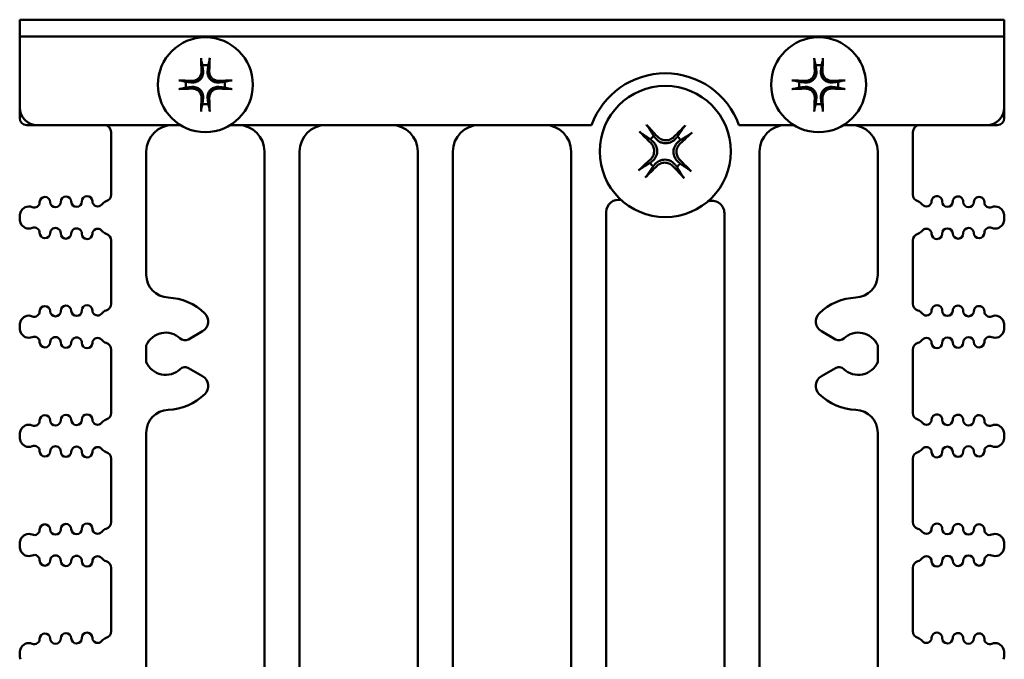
# Model space of a CAD drawing. Header units: inches. Extents: x 1.3 to 23.8, y 0.4 to 18.6.
# Tile 23 of 24: x 9.2 to 12, y 16.8 to 18.6. Entities that reach past the tile are written whole.
import ezdxf

# ---------------------------------------------------------------- set-up
doc = ezdxf.new("R2010")
doc.units = ezdxf.units.IN
doc.header["$LTSCALE"] = 0.8
doc.header["$MEASUREMENT"] = 0
doc.layers.add('Visible (ANSI)', color=7, linetype='Continuous', lineweight=50)

msp = doc.modelspace()

# ---------------------------------------------------------------- linework, layer by layer
at = {"layer": 'Visible (ANSI)'}
for p, q in [((9.1574, 18.6159), (9.2074, 18.6159)), ((9.1574, 18.6159), (9.1574, 18.5681)), ((11.9074, 18.6159), (9.2074, 18.6159)), ((11.9074, 18.6159), (11.9574, 18.6159)), ((11.9574, 18.5681), (11.9574, 18.6159)), ((9.2074, 18.5681), (9.1574, 18.5681)), ((9.1574, 18.568), (9.1574, 18.5681)), ((9.1574, 18.3659), (9.1574, 18.568)), ((9.2074, 18.5681), (11.9074, 18.5681)), ((11.9574, 18.5681), (11.9074, 18.5681)), ((11.9574, 18.5681), (11.9574, 18.568)), ((11.9574, 18.568), (11.9574, 18.3659)), ((9.1574, 18.3359), (9.1574, 18.3659)), ((11.9574, 18.3359), (11.9574, 18.3659)), ((9.1774, 18.3159), (9.2074, 18.3159)), ((9.6147, 18.3159), (9.2074, 18.3159)), ((10.7839, 18.3159), (9.7561, 18.3159)), ((11.3587, 18.3159), (11.2029, 18.3159)), ((11.9074, 18.3159), (11.5001, 18.3159)), ((11.9074, 18.3159), (11.9374, 18.3159)), ((9.4174, 18.2959), (9.4174, 18.1182)), ((11.6974, 18.1182), (11.6974, 18.2959)), ((9.5174, 17.8902), (9.5174, 18.2409)), ((9.8534, 18.2409), (9.8534, 15.6509)), ((9.9534, 15.6909), (9.9534, 18.2409)), ((10.2894, 18.2409), (10.2894, 15.6909)), ((10.3894, 15.6909), (10.3894, 18.2409)), ((10.7254, 18.2409), (10.7254, 15.6909)), ((11.2614, 15.6509), (11.2614, 18.2409)), ((11.5974, 18.2409), (11.5974, 17.8902)), ((10.8254, 15.6909), (10.8254, 18.0686)), ((11.1614, 18.0656), (11.1614, 15.6909)), ((9.1574, 18.052), (9.1574, 18.0536)), ((11.9574, 18.052), (11.9574, 18.0536)), ((9.4174, 17.9875), (9.4174, 17.8076)), ((11.6974, 17.8076), (11.6974, 17.9875)), ((9.1574, 17.7415), (9.1574, 17.7431)), ((9.6373, 17.7063), (9.6776, 17.7296)), ((11.4372, 17.7296), (11.4775, 17.7063)), ((11.9574, 17.7415), (11.9574, 17.7431)), ((9.4174, 17.6769), (9.4174, 17.4971)), ((9.5174, 17.6415), (9.5174, 17.6894)), ((11.5974, 17.6894), (11.5974, 17.6415)), ((11.6974, 17.4971), (11.6974, 17.6769)), ((9.6776, 17.6013), (9.6373, 17.6246)), ((11.4775, 17.6246), (11.4372, 17.6013)), ((9.1574, 17.4309), (9.1574, 17.4325)), ((9.5174, 15.9202), (9.5174, 17.4407)), ((11.5974, 17.4407), (11.5974, 15.9202)), ((11.9574, 17.4309), (11.9574, 17.4325)), ((9.4174, 17.3664), (9.4174, 17.1865)), ((11.6974, 17.1865), (11.6974, 17.3664)), ((9.1574, 17.1204), (9.1574, 17.122)), ((11.9574, 17.1204), (11.9574, 17.122)), ((9.4174, 17.0558), (9.4174, 16.8759)), ((11.6974, 16.8759), (11.6974, 17.0558)), ((9.1574, 16.8098), (9.1574, 16.8114)), ((11.9574, 16.8098), (11.9574, 16.8114))]:
    msp.add_line(p, q, dxfattribs=at)
for centre, radius in [((9.6854, 18.4309), 0.135), ((11.4294, 18.4309), 0.135), ((10.9934, 18.2409), 0.1865)]:
    msp.add_circle(centre, radius, dxfattribs=at)
for centre, radius, start, end in [((9.6854, 18.4309), 0.0553, 81.4296, 98.5704), ((11.4294, 18.4309), 0.0553, 81.4296, 98.5704), ((10.9934, 18.2409), 0.2225, 19.699, 160.301), ((9.6854, 18.4309), 0.0553, 171.4296, 188.5704), ((9.6854, 18.4309), 0.0553, 351.4296, 8.5704), ((11.4294, 18.4309), 0.0553, 171.4296, 188.5704), ((11.4294, 18.4309), 0.0553, 351.4296, 8.5704), ((9.6854, 18.4309), 0.0553, 261.4296, 278.5704), ((11.4294, 18.4309), 0.0553, 261.4296, 278.5704), ((9.2074, 18.3659), 0.05, 180, 270), ((11.9074, 18.3659), 0.05, 270, 0), ((9.1774, 18.3359), 0.02, 180, 270), ((9.3974, 18.2959), 0.02, 0, 90), ((9.5924, 18.2409), 0.075, 90, 180), ((9.7784, 18.2409), 0.075, 0, 90), ((10.0284, 18.2409), 0.075, 90, 180), ((10.2144, 18.2409), 0.075, 0, 90), ((10.4644, 18.2409), 0.075, 90, 180), ((10.6504, 18.2409), 0.075, 0, 90), ((11.3364, 18.2409), 0.075, 90, 180), ((11.5224, 18.2409), 0.075, 0, 90), ((11.7174, 18.2959), 0.02, 90, 180), ((11.9374, 18.3359), 0.02, 270, 0), ((10.9934, 18.2409), 0.0546, 126.9602, 140.7468), ((10.9934, 18.2409), 0.0546, 36.9602, 50.7468), ((10.9934, 18.2409), 0.0546, 216.9602, 230.7468), ((10.9934, 18.2409), 0.0546, 306.9602, 320.7468), ((9.3974, 18.1182), 0.02, 287.2568, 0), ((11.7174, 18.1182), 0.02, 180, 252.7432), ((9.1991, 18.0961), 0.015, 246.8521, 1.1017), ((9.2291, 18.0967), 0.015, 1.1017, 181.1017), ((9.2591, 18.0973), 0.015, 181.1017, 1.1017), ((9.2891, 18.0979), 0.015, 1.1017, 181.1017), ((9.3191, 18.0984), 0.015, 181.1017, 1.1017), ((9.3491, 18.099), 0.015, 1.1017, 181.1017), ((9.3791, 18.0996), 0.015, 181.1017, 322.4195), ((9.4108, 18.0752), 0.025, 107.2568, 142.4195), ((10.8604, 18.0686), 0.035, 77.3107, 180), ((11.1264, 18.0656), 0.035, 0, 111.7357), ((11.7041, 18.0752), 0.025, 37.5805, 72.7432), ((11.7358, 18.0996), 0.015, 217.5805, 358.8983), ((11.7657, 18.099), 0.015, 358.8983, 178.8983), ((11.7957, 18.0984), 0.015, 178.8983, 358.8983), ((11.8257, 18.0979), 0.015, 358.8983, 178.8983), ((11.8557, 18.0973), 0.015, 178.8983, 358.8983), ((11.8857, 18.0967), 0.015, 358.8983, 178.8983), ((11.9157, 18.0961), 0.015, 178.8983, 293.1479), ((9.1999, 18.0536), 0.0425, 160.9481, 180), ((9.1834, 18.0594), 0.025, 66.8521, 160.9481), ((11.9314, 18.0594), 0.025, 19.0519, 113.1479), ((11.9149, 18.0536), 0.0425, 0, 19.0519), ((9.1999, 18.052), 0.0425, 180, 199.0519), ((9.1834, 18.0463), 0.025, 199.0519, 293.1479), ((11.9314, 18.0463), 0.025, 246.8521, 340.9481), ((11.9149, 18.052), 0.0425, 340.9481, 0), ((9.1991, 18.0095), 0.015, 358.8983, 113.1479), ((9.2291, 18.0089), 0.015, 178.8983, 358.8983), ((9.2591, 18.0084), 0.015, 358.8983, 178.8983), ((9.2891, 18.0078), 0.015, 178.8983, 358.8983), ((9.3191, 18.0072), 0.015, 358.8983, 178.8983), ((9.3491, 18.0066), 0.015, 178.8983, 358.8983), ((9.3791, 18.0061), 0.015, 37.5805, 178.8983), ((9.4108, 18.0305), 0.025, 217.5805, 252.7432), ((9.3974, 17.9875), 0.02, 0, 72.7432), ((11.7174, 17.9875), 0.02, 107.2568, 180), ((11.7041, 18.0305), 0.025, 287.2568, 322.4195), ((11.7358, 18.0061), 0.015, 1.1017, 142.4195), ((11.7657, 18.0066), 0.015, 181.1017, 1.1017), ((11.7957, 18.0072), 0.015, 1.1017, 181.1017), ((11.8257, 18.0078), 0.015, 181.1017, 1.1017), ((11.8557, 18.0084), 0.015, 1.1017, 181.1017), ((11.8857, 18.0089), 0.015, 181.1017, 1.1017), ((11.9157, 18.0095), 0.015, 66.8521, 181.1017), ((9.5824, 17.8902), 0.065, 180, 267.4527), ((11.5324, 17.8902), 0.065, 272.5473, 0), ((9.5724, 17.6654), 0.16, 45.8354, 87.4527), ((11.5424, 17.6654), 0.16, 92.5473, 134.1646), ((9.1991, 17.7856), 0.015, 246.8521, 1.1017), ((9.2291, 17.7862), 0.015, 1.1017, 181.1017), ((9.2591, 17.7867), 0.015, 181.1017, 1.1017), ((9.2891, 17.7873), 0.015, 1.1017, 181.1017), ((9.3191, 17.7879), 0.015, 181.1017, 1.1017), ((9.3491, 17.7885), 0.015, 1.1017, 181.1017), ((9.3791, 17.789), 0.015, 181.1017, 322.4195), ((9.4108, 17.7646), 0.025, 107.2568, 142.4195), ((9.3974, 17.8076), 0.02, 287.2568, 0), ((9.6616, 17.7573), 0.032, 300, 45.8354), ((11.4532, 17.7573), 0.032, 134.1646, 240), ((11.7174, 17.8076), 0.02, 180, 252.7432), ((11.7041, 17.7646), 0.025, 37.5805, 72.7432), ((11.7358, 17.789), 0.015, 217.5805, 358.8983), ((11.7657, 17.7885), 0.015, 358.8983, 178.8983), ((11.7957, 17.7879), 0.015, 178.8983, 358.8983), ((11.8257, 17.7873), 0.015, 358.8983, 178.8983), ((11.8557, 17.7867), 0.015, 178.8983, 358.8983), ((11.8857, 17.7862), 0.015, 358.8983, 178.8983), ((11.9157, 17.7856), 0.015, 178.8983, 293.1479), ((9.1999, 17.7431), 0.0425, 160.9481, 180), ((9.1834, 17.7488), 0.025, 66.8521, 160.9481), ((11.9314, 17.7488), 0.025, 19.0519, 113.1479), ((11.9149, 17.7431), 0.0425, 0, 19.0519), ((9.1999, 17.7415), 0.0425, 180, 199.0519), ((9.1834, 17.7358), 0.025, 199.0519, 293.1479), ((9.5724, 17.6654), 0.06, 46.6545, 156.4435), ((11.5424, 17.6654), 0.06, 23.5565, 133.3455), ((11.9314, 17.7358), 0.025, 246.8521, 340.9481), ((11.9149, 17.7415), 0.0425, 340.9481, 0), ((9.1991, 17.699), 0.015, 358.8983, 113.1479), ((9.2291, 17.6984), 0.015, 178.8983, 358.8983), ((9.2591, 17.6978), 0.015, 358.8983, 178.8983), ((9.2891, 17.6972), 0.015, 178.8983, 358.8983), ((9.3191, 17.6967), 0.015, 358.8983, 178.8983), ((9.3491, 17.6961), 0.015, 178.8983, 358.8983), ((9.3791, 17.6955), 0.015, 37.5805, 178.8983), ((9.4108, 17.7199), 0.025, 217.5805, 252.7432), ((9.3974, 17.6769), 0.02, 0, 72.7432), ((9.6273, 17.7236), 0.02, 226.6545, 300), ((11.4875, 17.7236), 0.02, 240, 313.3455), ((11.7174, 17.6769), 0.02, 107.2568, 180), ((11.7041, 17.7199), 0.025, 287.2568, 322.4195), ((11.7358, 17.6955), 0.015, 1.1017, 142.4195), ((11.7657, 17.6961), 0.015, 181.1017, 1.1017), ((11.7957, 17.6967), 0.015, 1.1017, 181.1017), ((11.8257, 17.6972), 0.015, 181.1017, 1.1017), ((11.8557, 17.6978), 0.015, 1.1017, 181.1017), ((11.8857, 17.6984), 0.015, 181.1017, 1.1017), ((11.9157, 17.699), 0.015, 66.8521, 181.1017), ((9.5724, 17.6654), 0.06, 203.5565, 313.3455), ((11.5424, 17.6654), 0.06, 226.6545, 336.4435), ((9.6273, 17.6073), 0.02, 60, 133.3455), ((11.4875, 17.6073), 0.02, 46.6545, 120), ((9.6616, 17.5736), 0.032, 314.1646, 60), ((11.4532, 17.5736), 0.032, 120, 225.8354), ((9.5724, 17.6654), 0.16, 272.5473, 314.1646), ((11.5424, 17.6654), 0.16, 225.8354, 267.4527), ((9.5824, 17.4407), 0.065, 92.5473, 180), ((11.5324, 17.4407), 0.065, 0, 87.4527), ((9.1991, 17.475), 0.015, 246.8521, 1.1017), ((9.2291, 17.4756), 0.015, 1.1017, 181.1017), ((9.2591, 17.4762), 0.015, 181.1017, 1.1017), ((9.2891, 17.4767), 0.015, 1.1017, 181.1017), ((9.3191, 17.4773), 0.015, 181.1017, 1.1017), ((9.3491, 17.4779), 0.015, 1.1017, 181.1017), ((9.3791, 17.4785), 0.015, 181.1017, 322.4195), ((9.4108, 17.4541), 0.025, 107.2568, 142.4195), ((9.3974, 17.4971), 0.02, 287.2568, 0), ((11.7174, 17.4971), 0.02, 180, 252.7432), ((11.7041, 17.4541), 0.025, 37.5805, 72.7432), ((11.7358, 17.4785), 0.015, 217.5805, 358.8983), ((11.7657, 17.4779), 0.015, 358.8983, 178.8983), ((11.7957, 17.4773), 0.015, 178.8983, 358.8983), ((11.8257, 17.4767), 0.015, 358.8983, 178.8983), ((11.8557, 17.4762), 0.015, 178.8983, 358.8983), ((11.8857, 17.4756), 0.015, 358.8983, 178.8983), ((11.9157, 17.475), 0.015, 178.8983, 293.1479), ((9.1999, 17.4325), 0.0425, 160.9481, 180), ((9.1834, 17.4382), 0.025, 66.8521, 160.9481), ((11.9314, 17.4382), 0.025, 19.0519, 113.1479), ((11.9149, 17.4325), 0.0425, 0, 19.0519), ((9.1999, 17.4309), 0.0425, 180, 199.0519), ((9.1834, 17.4252), 0.025, 199.0519, 293.1479), ((11.9314, 17.4252), 0.025, 246.8521, 340.9481), ((11.9149, 17.4309), 0.0425, 340.9481, 0), ((9.1991, 17.3884), 0.015, 358.8983, 113.1479), ((9.2291, 17.3878), 0.015, 178.8983, 358.8983), ((9.2591, 17.3873), 0.015, 358.8983, 178.8983), ((9.3191, 17.3861), 0.015, 358.8983, 178.8983), ((9.3791, 17.385), 0.015, 37.5805, 178.8983), ((9.4108, 17.4093), 0.025, 217.5805, 252.7432), ((11.7041, 17.4093), 0.025, 287.2568, 322.4195), ((11.7358, 17.385), 0.015, 1.1017, 142.4195), ((11.7957, 17.3861), 0.015, 1.1017, 181.1017), ((11.8557, 17.3873), 0.015, 1.1017, 181.1017), ((11.8857, 17.3878), 0.015, 181.1017, 1.1017), ((11.9157, 17.3884), 0.015, 66.8521, 181.1017), ((9.2891, 17.3867), 0.015, 178.8983, 358.8983), ((9.3491, 17.3855), 0.015, 178.8983, 358.8983), ((9.3974, 17.3664), 0.02, 0, 72.7432), ((11.7174, 17.3664), 0.02, 107.2568, 180), ((11.7657, 17.3855), 0.015, 181.1017, 1.1017), ((11.8257, 17.3867), 0.015, 181.1017, 1.1017), ((9.1991, 17.1645), 0.015, 246.8521, 1.1017), ((9.2291, 17.165), 0.015, 1.1017, 181.1017), ((9.2591, 17.1656), 0.015, 181.1017, 1.1017), ((9.2891, 17.1662), 0.015, 1.1017, 181.1017), ((9.3191, 17.1668), 0.015, 181.1017, 1.1017), ((9.3491, 17.1673), 0.015, 1.1017, 181.1017), ((9.3791, 17.1679), 0.015, 181.1017, 322.4195), ((9.4108, 17.1435), 0.025, 107.2568, 142.4195), ((9.3974, 17.1865), 0.02, 287.2568, 0), ((11.7174, 17.1865), 0.02, 180, 252.7432), ((11.7041, 17.1435), 0.025, 37.5805, 72.7432), ((11.7358, 17.1679), 0.015, 217.5805, 358.8983), ((11.7657, 17.1673), 0.015, 358.8983, 178.8983), ((11.7957, 17.1668), 0.015, 178.8983, 358.8983), ((11.8257, 17.1662), 0.015, 358.8983, 178.8983), ((11.8557, 17.1656), 0.015, 178.8983, 358.8983), ((11.8857, 17.165), 0.015, 358.8983, 178.8983), ((11.9157, 17.1645), 0.015, 178.8983, 293.1479), ((9.1834, 17.1277), 0.025, 66.8521, 160.9481), ((11.9314, 17.1277), 0.025, 19.0519, 113.1479), ((9.1999, 17.122), 0.0425, 160.9481, 180), ((9.1999, 17.1204), 0.0425, 180, 199.0519), ((11.9149, 17.122), 0.0425, 0, 19.0519), ((11.9149, 17.1204), 0.0425, 340.9481, 0), ((9.1834, 17.1146), 0.025, 199.0519, 293.1479), ((9.1991, 17.0779), 0.015, 358.8983, 113.1479), ((9.2591, 17.0767), 0.015, 358.8983, 178.8983), ((9.3191, 17.0756), 0.015, 358.8983, 178.8983), ((9.3791, 17.0744), 0.015, 37.5805, 178.8983), ((9.4108, 17.0988), 0.025, 217.5805, 252.7432), ((11.7041, 17.0988), 0.025, 287.2568, 322.4195), ((11.7358, 17.0744), 0.015, 1.1017, 142.4195), ((11.7957, 17.0756), 0.015, 1.1017, 181.1017), ((11.8557, 17.0767), 0.015, 1.1017, 181.1017), ((11.9157, 17.0779), 0.015, 66.8521, 181.1017), ((11.9314, 17.1146), 0.025, 246.8521, 340.9481), ((9.2291, 17.0773), 0.015, 178.8983, 358.8983), ((9.2891, 17.0761), 0.015, 178.8983, 358.8983), ((9.3491, 17.075), 0.015, 178.8983, 358.8983), ((9.3974, 17.0558), 0.02, 0, 72.7432), ((11.7174, 17.0558), 0.02, 107.2568, 180), ((11.7657, 17.075), 0.015, 181.1017, 1.1017), ((11.8257, 17.0761), 0.015, 181.1017, 1.1017), ((11.8857, 17.0773), 0.015, 181.1017, 1.1017), ((9.2291, 16.8545), 0.015, 1.1017, 181.1017), ((9.2891, 16.8556), 0.015, 1.1017, 181.1017), ((9.3191, 16.8562), 0.015, 181.1017, 1.1017), ((9.3491, 16.8568), 0.015, 1.1017, 181.1017), ((9.3791, 16.8574), 0.015, 181.1017, 322.4195), ((9.4108, 16.833), 0.025, 107.2568, 142.4195), ((9.3974, 16.8759), 0.02, 287.2568, 0), ((11.7174, 16.8759), 0.02, 180, 252.7432), ((11.7041, 16.833), 0.025, 37.5805, 72.7432), ((11.7358, 16.8574), 0.015, 217.5805, 358.8983), ((11.7657, 16.8568), 0.015, 358.8983, 178.8983), ((11.7957, 16.8562), 0.015, 178.8983, 358.8983), ((11.8257, 16.8556), 0.015, 358.8983, 178.8983), ((11.8857, 16.8545), 0.015, 358.8983, 178.8983), ((9.1834, 16.8171), 0.025, 66.8521, 160.9481), ((9.1991, 16.8539), 0.015, 246.8521, 1.1017), ((9.2591, 16.8551), 0.015, 181.1017, 1.1017), ((11.8557, 16.8551), 0.015, 178.8983, 358.8983), ((11.9157, 16.8539), 0.015, 178.8983, 293.1479), ((11.9314, 16.8171), 0.025, 19.0519, 113.1479), ((9.1999, 16.8114), 0.0425, 160.9481, 180), ((9.1999, 16.8098), 0.0425, 180, 199.0519), ((11.9149, 16.8114), 0.0425, 0, 19.0519), ((11.9149, 16.8098), 0.0425, 340.9481, 0)]:
    msp.add_arc(centre, radius, start, end, dxfattribs=at)
for centre, major_axis, start_param, end_param in [((9.6917, 18.4313), (0.0111, -0.175), 4.261039, 4.4898), ((9.6791, 18.4313), (0.0111, 0.175), 4.934978, 5.163739), ((11.4357, 18.4313), (0.0111, -0.175), 4.261039, 4.4898), ((11.4231, 18.4313), (0.0111, 0.175), 4.934978, 5.163739), ((9.685, 18.4246), (-0.175, 0.0111), 4.934978, 5.163739), ((9.6858, 18.4246), (-0.175, -0.0111), 4.261039, 4.4898), ((11.429, 18.4246), (-0.175, 0.0111), 4.934978, 5.163739), ((11.4298, 18.4246), (-0.175, -0.0111), 4.261039, 4.4898), ((9.685, 18.4372), (0.175, 0.0111), 4.261039, 4.4898), ((9.6858, 18.4372), (0.175, -0.0111), 4.934978, 5.163739), ((11.429, 18.4372), (0.175, 0.0111), 4.261039, 4.4898), ((11.4298, 18.4372), (0.175, -0.0111), 4.934978, 5.163739), ((9.6917, 18.4305), (-0.0111, -0.175), 4.934978, 5.163739), ((9.6791, 18.4305), (-0.0111, 0.175), 4.261039, 4.4898), ((11.4357, 18.4305), (-0.0111, -0.175), 4.934978, 5.163739), ((11.4231, 18.4305), (-0.0111, 0.175), 4.261039, 4.4898), ((10.9862, 18.2345), (-0.1605, 0.1815), 4.905895, 5.104794), ((11.0003, 18.2343), (-0.1676, -0.1749), 4.319984, 4.518883), ((11, 18.2478), (0.1749, -0.1676), 4.319984, 4.518883), ((10.9871, 18.2481), (0.1815, 0.1605), 4.905895, 5.104794), ((10.9997, 18.2337), (-0.1815, -0.1605), 4.905895, 5.104794), ((10.9868, 18.234), (-0.1749, 0.1676), 4.319984, 4.518883), ((10.9865, 18.2475), (0.1676, 0.1749), 4.319984, 4.518883), ((11.0006, 18.2472), (0.1605, -0.1815), 4.905895, 5.104794)]:
    msp.add_ellipse(centre, major_axis=major_axis, ratio=0.087156, start_param=start_param, end_param=end_param, dxfattribs=at)
for points, knots in [([(9.6738, 18.4993), (9.6737, 18.4996), (9.6737, 18.4999), (9.6735, 18.5008), (9.6735, 18.5015), (9.6733, 18.5028), (9.6733, 18.5036), (9.6732, 18.505), (9.6731, 18.5058), (9.6731, 18.5065), (9.6731, 18.5067), (9.6731, 18.5068)], [0.04854437, 0.04854437, 0.04854437, 0.04854437, 0.05284301, 0.05284301, 0.05810894, 0.05810894, 0.06340254, 0.06340254, 0.06870047, 0.06870047, 0.06955036, 0.06955036, 0.06955036, 0.06955036]), ([(9.6977, 18.5068), (9.6977, 18.5067), (9.6977, 18.5065), (9.6977, 18.5058), (9.6976, 18.505), (9.6975, 18.5036), (9.6975, 18.5028), (9.6974, 18.5015), (9.6973, 18.5008), (9.6971, 18.4999), (9.6971, 18.4996), (9.697, 18.4993)], [0.0150618, 0.0150618, 0.0150618, 0.0150618, 0.01591169, 0.01591169, 0.02120962, 0.02120962, 0.02650322, 0.02650322, 0.03176915, 0.03176915, 0.03606779, 0.03606779, 0.03606779, 0.03606779]), ([(11.4178, 18.4993), (11.4177, 18.4996), (11.4177, 18.4999), (11.4175, 18.5008), (11.4175, 18.5015), (11.4173, 18.5028), (11.4173, 18.5036), (11.4172, 18.505), (11.4171, 18.5058), (11.4171, 18.5065), (11.4171, 18.5067), (11.4171, 18.5068)], [0.04854437, 0.04854437, 0.04854437, 0.04854437, 0.05284301, 0.05284301, 0.05810894, 0.05810894, 0.06340254, 0.06340254, 0.06870047, 0.06870047, 0.06955036, 0.06955036, 0.06955036, 0.06955036]), ([(11.4417, 18.5068), (11.4417, 18.5067), (11.4417, 18.5065), (11.4417, 18.5058), (11.4416, 18.505), (11.4415, 18.5036), (11.4415, 18.5028), (11.4414, 18.5015), (11.4413, 18.5008), (11.4411, 18.4999), (11.4411, 18.4996), (11.441, 18.4993)], [0.0150618, 0.0150618, 0.0150618, 0.0150618, 0.01591169, 0.01591169, 0.02120962, 0.02120962, 0.02650322, 0.02650322, 0.03176915, 0.03176915, 0.03606779, 0.03606779, 0.03606779, 0.03606779]), ([(9.679, 18.4693), (9.6794, 18.4654), (9.6791, 18.4614), (9.6773, 18.4553), (9.6764, 18.4532), (9.674, 18.4491), (9.6726, 18.4472), (9.6691, 18.4437), (9.6672, 18.4423), (9.6631, 18.4399), (9.661, 18.439), (9.6549, 18.4372), (9.6508, 18.4369), (9.647, 18.4373)], [0.3400621, 0.3400621, 0.3400621, 0.3400621, 0.3728415, 0.3728415, 0.3915916, 0.3915916, 0.4103416, 0.4103416, 0.4290917, 0.4290917, 0.4478417, 0.4478417, 0.4806211, 0.4806211, 0.4806211, 0.4806211]), ([(9.6744, 18.469), (9.6745, 18.4658), (9.674, 18.4624), (9.6718, 18.4561), (9.67, 18.4531), (9.6658, 18.4483), (9.663, 18.4461), (9.657, 18.4431), (9.6537, 18.4422), (9.6495, 18.4419), (9.6484, 18.4419), (9.6473, 18.4419)], [0, 0, 0, 0, 0.0244853, 0.0244853, 0.0489707, 0.0489707, 0.0733441, 0.0733441, 0.0977174, 0.0977174, 0.1059587, 0.1059587, 0.1059587, 0.1059587]), ([(9.7238, 18.4373), (9.72, 18.4369), (9.7159, 18.4372), (9.7098, 18.439), (9.7077, 18.4399), (9.7036, 18.4423), (9.7017, 18.4437), (9.6983, 18.4472), (9.6968, 18.4491), (9.6945, 18.4532), (9.6935, 18.4553), (9.6917, 18.4614), (9.6914, 18.4654), (9.6918, 18.4693)], [0.3400621, 0.3400621, 0.3400621, 0.3400621, 0.3728415, 0.3728415, 0.3915916, 0.3915916, 0.4103416, 0.4103416, 0.4290917, 0.4290917, 0.4478417, 0.4478417, 0.4806211, 0.4806211, 0.4806211, 0.4806211]), ([(9.7235, 18.4419), (9.7204, 18.4418), (9.717, 18.4422), (9.7106, 18.4445), (9.7076, 18.4463), (9.7028, 18.4505), (9.7006, 18.4533), (9.6976, 18.4593), (9.6968, 18.4626), (9.6964, 18.4668), (9.6964, 18.4679), (9.6965, 18.469)], [0, 0, 0, 0, 0.0245201, 0.0245201, 0.0490401, 0.0490401, 0.0733788, 0.0733788, 0.0977174, 0.0977174, 0.1059587, 0.1059587, 0.1059587, 0.1059587]), ([(11.423, 18.4693), (11.4234, 18.4654), (11.4231, 18.4614), (11.4213, 18.4553), (11.4204, 18.4532), (11.418, 18.4491), (11.4166, 18.4472), (11.4131, 18.4437), (11.4112, 18.4423), (11.4071, 18.4399), (11.405, 18.439), (11.3989, 18.4372), (11.3948, 18.4369), (11.391, 18.4373)], [0.3400621, 0.3400621, 0.3400621, 0.3400621, 0.3728415, 0.3728415, 0.3915916, 0.3915916, 0.4103416, 0.4103416, 0.4290917, 0.4290917, 0.4478417, 0.4478417, 0.4806211, 0.4806211, 0.4806211, 0.4806211]), ([(11.4184, 18.469), (11.4185, 18.4658), (11.418, 18.4624), (11.4158, 18.4561), (11.414, 18.4531), (11.4098, 18.4483), (11.407, 18.4461), (11.401, 18.4431), (11.3977, 18.4422), (11.3935, 18.4419), (11.3924, 18.4419), (11.3913, 18.4419)], [0, 0, 0, 0, 0.0244853, 0.0244853, 0.0489707, 0.0489707, 0.0733441, 0.0733441, 0.0977174, 0.0977174, 0.1059587, 0.1059587, 0.1059587, 0.1059587]), ([(11.4678, 18.4373), (11.464, 18.4369), (11.4599, 18.4372), (11.4538, 18.439), (11.4517, 18.4399), (11.4476, 18.4423), (11.4457, 18.4437), (11.4423, 18.4472), (11.4408, 18.4491), (11.4385, 18.4532), (11.4375, 18.4553), (11.4357, 18.4614), (11.4354, 18.4654), (11.4358, 18.4693)], [0.3400621, 0.3400621, 0.3400621, 0.3400621, 0.3728415, 0.3728415, 0.3915916, 0.3915916, 0.4103416, 0.4103416, 0.4290917, 0.4290917, 0.4478417, 0.4478417, 0.4806211, 0.4806211, 0.4806211, 0.4806211]), ([(11.4675, 18.4419), (11.4644, 18.4418), (11.461, 18.4422), (11.4546, 18.4445), (11.4516, 18.4463), (11.4468, 18.4505), (11.4446, 18.4533), (11.4416, 18.4593), (11.4408, 18.4626), (11.4404, 18.4668), (11.4404, 18.4679), (11.4405, 18.469)], [0, 0, 0, 0, 0.0245201, 0.0245201, 0.0490401, 0.0490401, 0.0733788, 0.0733788, 0.0977174, 0.0977174, 0.1059587, 0.1059587, 0.1059587, 0.1059587]), ([(9.6095, 18.4432), (9.6096, 18.4432), (9.6097, 18.4432), (9.6105, 18.4432), (9.6113, 18.4431), (9.6127, 18.443), (9.6135, 18.443), (9.6148, 18.4428), (9.6155, 18.4427), (9.6163, 18.4426), (9.6167, 18.4425), (9.617, 18.4425)], [0.0150618, 0.0150618, 0.0150618, 0.0150618, 0.01591169, 0.01591169, 0.02120962, 0.02120962, 0.02650322, 0.02650322, 0.03176915, 0.03176915, 0.03606779, 0.03606779, 0.03606779, 0.03606779]), ([(9.647, 18.4244), (9.6508, 18.4249), (9.6549, 18.4245), (9.661, 18.4227), (9.6631, 18.4218), (9.6672, 18.4195), (9.6691, 18.418), (9.6726, 18.4146), (9.674, 18.4126), (9.6764, 18.4086), (9.6773, 18.4065), (9.6791, 18.4004), (9.6794, 18.3963), (9.679, 18.3925)], [0.3400621, 0.3400621, 0.3400621, 0.3400621, 0.3728415, 0.3728415, 0.3915916, 0.3915916, 0.4103416, 0.4103416, 0.4290917, 0.4290917, 0.4478417, 0.4478417, 0.4806211, 0.4806211, 0.4806211, 0.4806211]), ([(9.6918, 18.3925), (9.6914, 18.3963), (9.6917, 18.4004), (9.6935, 18.4065), (9.6945, 18.4086), (9.6968, 18.4126), (9.6983, 18.4146), (9.7017, 18.418), (9.7036, 18.4195), (9.7077, 18.4218), (9.7098, 18.4227), (9.7159, 18.4245), (9.72, 18.4249), (9.7238, 18.4244)], [0.3400621, 0.3400621, 0.3400621, 0.3400621, 0.3728415, 0.3728415, 0.3915916, 0.3915916, 0.4103416, 0.4103416, 0.4290917, 0.4290917, 0.4478417, 0.4478417, 0.4806211, 0.4806211, 0.4806211, 0.4806211]), ([(9.7538, 18.4425), (9.7541, 18.4425), (9.7545, 18.4426), (9.7553, 18.4427), (9.756, 18.4428), (9.7573, 18.443), (9.7581, 18.443), (9.7595, 18.4431), (9.7603, 18.4432), (9.7611, 18.4432), (9.7612, 18.4432), (9.7613, 18.4432)], [0.04854437, 0.04854437, 0.04854437, 0.04854437, 0.05284301, 0.05284301, 0.05810894, 0.05810894, 0.06340254, 0.06340254, 0.06870047, 0.06870047, 0.06955036, 0.06955036, 0.06955036, 0.06955036]), ([(11.3535, 18.4432), (11.3536, 18.4432), (11.3537, 18.4432), (11.3545, 18.4432), (11.3553, 18.4431), (11.3567, 18.443), (11.3575, 18.443), (11.3588, 18.4428), (11.3595, 18.4427), (11.3603, 18.4426), (11.3607, 18.4425), (11.361, 18.4425)], [0.0150618, 0.0150618, 0.0150618, 0.0150618, 0.01591169, 0.01591169, 0.02120962, 0.02120962, 0.02650322, 0.02650322, 0.03176915, 0.03176915, 0.03606779, 0.03606779, 0.03606779, 0.03606779]), ([(11.391, 18.4244), (11.3948, 18.4249), (11.3989, 18.4245), (11.405, 18.4227), (11.4071, 18.4218), (11.4112, 18.4195), (11.4131, 18.418), (11.4166, 18.4146), (11.418, 18.4126), (11.4204, 18.4086), (11.4213, 18.4065), (11.4231, 18.4004), (11.4234, 18.3963), (11.423, 18.3925)], [0.3400621, 0.3400621, 0.3400621, 0.3400621, 0.3728415, 0.3728415, 0.3915916, 0.3915916, 0.4103416, 0.4103416, 0.4290917, 0.4290917, 0.4478417, 0.4478417, 0.4806211, 0.4806211, 0.4806211, 0.4806211]), ([(11.4358, 18.3925), (11.4354, 18.3963), (11.4357, 18.4004), (11.4375, 18.4065), (11.4385, 18.4086), (11.4408, 18.4126), (11.4423, 18.4146), (11.4457, 18.418), (11.4476, 18.4195), (11.4517, 18.4218), (11.4538, 18.4227), (11.4599, 18.4245), (11.464, 18.4249), (11.4678, 18.4244)], [0.3400621, 0.3400621, 0.3400621, 0.3400621, 0.3728415, 0.3728415, 0.3915916, 0.3915916, 0.4103416, 0.4103416, 0.4290917, 0.4290917, 0.4478417, 0.4478417, 0.4806211, 0.4806211, 0.4806211, 0.4806211]), ([(11.4978, 18.4425), (11.4981, 18.4425), (11.4985, 18.4426), (11.4993, 18.4427), (11.5, 18.4428), (11.5013, 18.443), (11.5021, 18.443), (11.5035, 18.4431), (11.5043, 18.4432), (11.5051, 18.4432), (11.5052, 18.4432), (11.5053, 18.4432)], [0.04854437, 0.04854437, 0.04854437, 0.04854437, 0.05284301, 0.05284301, 0.05810894, 0.05810894, 0.06340254, 0.06340254, 0.06870047, 0.06870047, 0.06955036, 0.06955036, 0.06955036, 0.06955036]), ([(9.617, 18.4193), (9.6167, 18.4192), (9.6163, 18.4192), (9.6155, 18.419), (9.6148, 18.4189), (9.6135, 18.4188), (9.6127, 18.4187), (9.6113, 18.4187), (9.6105, 18.4186), (9.6097, 18.4186), (9.6096, 18.4186), (9.6095, 18.4186)], [0.04854437, 0.04854437, 0.04854437, 0.04854437, 0.05284301, 0.05284301, 0.05810894, 0.05810894, 0.06340254, 0.06340254, 0.06870047, 0.06870047, 0.06955036, 0.06955036, 0.06955036, 0.06955036]), ([(9.6473, 18.4198), (9.6504, 18.42), (9.6539, 18.4195), (9.6602, 18.4173), (9.6632, 18.4155), (9.668, 18.4112), (9.6702, 18.4085), (9.6732, 18.4025), (9.674, 18.3991), (9.6744, 18.395), (9.6744, 18.3939), (9.6744, 18.3928)], [0, 0, 0, 0, 0.0245201, 0.0245201, 0.0490401, 0.0490401, 0.0733788, 0.0733788, 0.0977174, 0.0977174, 0.1059587, 0.1059587, 0.1059587, 0.1059587]), ([(9.6965, 18.3928), (9.6963, 18.3959), (9.6968, 18.3993), (9.699, 18.4057), (9.7008, 18.4087), (9.7051, 18.4135), (9.7078, 18.4156), (9.7138, 18.4187), (9.7171, 18.4195), (9.7213, 18.4199), (9.7224, 18.4199), (9.7235, 18.4198)], [0, 0, 0, 0, 0.0245201, 0.0245201, 0.0490401, 0.0490401, 0.0733788, 0.0733788, 0.0977174, 0.0977174, 0.1059587, 0.1059587, 0.1059587, 0.1059587]), ([(9.7613, 18.4186), (9.7612, 18.4186), (9.7611, 18.4186), (9.7603, 18.4186), (9.7595, 18.4187), (9.7581, 18.4187), (9.7573, 18.4188), (9.756, 18.4189), (9.7553, 18.419), (9.7545, 18.4192), (9.7541, 18.4192), (9.7538, 18.4193)], [0.0150618, 0.0150618, 0.0150618, 0.0150618, 0.01591169, 0.01591169, 0.02120962, 0.02120962, 0.02650322, 0.02650322, 0.03176915, 0.03176915, 0.03606779, 0.03606779, 0.03606779, 0.03606779]), ([(11.361, 18.4193), (11.3607, 18.4192), (11.3603, 18.4192), (11.3595, 18.419), (11.3588, 18.4189), (11.3575, 18.4188), (11.3567, 18.4187), (11.3553, 18.4187), (11.3545, 18.4186), (11.3537, 18.4186), (11.3536, 18.4186), (11.3535, 18.4186)], [0.04854437, 0.04854437, 0.04854437, 0.04854437, 0.05284301, 0.05284301, 0.05810894, 0.05810894, 0.06340254, 0.06340254, 0.06870047, 0.06870047, 0.06955036, 0.06955036, 0.06955036, 0.06955036]), ([(11.3913, 18.4198), (11.3944, 18.42), (11.3979, 18.4195), (11.4042, 18.4173), (11.4072, 18.4155), (11.412, 18.4112), (11.4142, 18.4085), (11.4172, 18.4025), (11.418, 18.3991), (11.4184, 18.395), (11.4184, 18.3939), (11.4184, 18.3928)], [0, 0, 0, 0, 0.0245201, 0.0245201, 0.0490401, 0.0490401, 0.0733788, 0.0733788, 0.0977174, 0.0977174, 0.1059587, 0.1059587, 0.1059587, 0.1059587]), ([(11.4405, 18.3928), (11.4403, 18.3959), (11.4408, 18.3993), (11.443, 18.4057), (11.4448, 18.4087), (11.4491, 18.4135), (11.4518, 18.4156), (11.4578, 18.4187), (11.4611, 18.4195), (11.4653, 18.4199), (11.4664, 18.4199), (11.4675, 18.4198)], [0, 0, 0, 0, 0.0245201, 0.0245201, 0.0490401, 0.0490401, 0.0733788, 0.0733788, 0.0977174, 0.0977174, 0.1059587, 0.1059587, 0.1059587, 0.1059587]), ([(11.5053, 18.4186), (11.5052, 18.4186), (11.5051, 18.4186), (11.5043, 18.4186), (11.5035, 18.4187), (11.5021, 18.4187), (11.5013, 18.4188), (11.5, 18.4189), (11.4993, 18.419), (11.4985, 18.4192), (11.4981, 18.4192), (11.4978, 18.4193)], [0.0150618, 0.0150618, 0.0150618, 0.0150618, 0.01591169, 0.01591169, 0.02120962, 0.02120962, 0.02650322, 0.02650322, 0.03176915, 0.03176915, 0.03606779, 0.03606779, 0.03606779, 0.03606779]), ([(9.6731, 18.355), (9.6731, 18.3551), (9.6731, 18.3552), (9.6731, 18.356), (9.6732, 18.3568), (9.6733, 18.3582), (9.6733, 18.359), (9.6735, 18.3603), (9.6735, 18.3609), (9.6737, 18.3618), (9.6737, 18.3622), (9.6738, 18.3625)], [0.0150618, 0.0150618, 0.0150618, 0.0150618, 0.01591169, 0.01591169, 0.02120962, 0.02120962, 0.02650322, 0.02650322, 0.03176915, 0.03176915, 0.03606779, 0.03606779, 0.03606779, 0.03606779]), ([(9.697, 18.3625), (9.6971, 18.3622), (9.6971, 18.3618), (9.6973, 18.3609), (9.6974, 18.3603), (9.6975, 18.359), (9.6975, 18.3582), (9.6976, 18.3568), (9.6977, 18.356), (9.6977, 18.3552), (9.6977, 18.3551), (9.6977, 18.355)], [0.04854437, 0.04854437, 0.04854437, 0.04854437, 0.05284301, 0.05284301, 0.05810894, 0.05810894, 0.06340254, 0.06340254, 0.06870047, 0.06870047, 0.06955036, 0.06955036, 0.06955036, 0.06955036]), ([(11.4171, 18.355), (11.4171, 18.3551), (11.4171, 18.3552), (11.4171, 18.356), (11.4172, 18.3568), (11.4173, 18.3582), (11.4173, 18.359), (11.4175, 18.3603), (11.4175, 18.3609), (11.4177, 18.3618), (11.4177, 18.3622), (11.4178, 18.3625)], [0.0150618, 0.0150618, 0.0150618, 0.0150618, 0.01591169, 0.01591169, 0.02120962, 0.02120962, 0.02650322, 0.02650322, 0.03176915, 0.03176915, 0.03606779, 0.03606779, 0.03606779, 0.03606779]), ([(11.441, 18.3625), (11.4411, 18.3622), (11.4411, 18.3618), (11.4413, 18.3609), (11.4414, 18.3603), (11.4415, 18.359), (11.4415, 18.3582), (11.4416, 18.3568), (11.4417, 18.356), (11.4417, 18.3552), (11.4417, 18.3551), (11.4417, 18.355)], [0.04854437, 0.04854437, 0.04854437, 0.04854437, 0.05284301, 0.05284301, 0.05810894, 0.05810894, 0.06340254, 0.06340254, 0.06870047, 0.06870047, 0.06955036, 0.06955036, 0.06955036, 0.06955036]), ([(10.9395, 18.3169), (10.9395, 18.3169), (10.9395, 18.3169), (10.94, 18.3163), (10.9406, 18.3157), (10.9416, 18.3145), (10.9422, 18.3138), (10.9431, 18.3127), (10.9436, 18.3121), (10.9442, 18.3113), (10.9444, 18.311), (10.9446, 18.3107)], [0.01759685, 0.01759685, 0.01759685, 0.01759685, 0.01762601, 0.01762601, 0.02349917, 0.02349917, 0.02936729, 0.02936729, 0.03519954, 0.03519954, 0.03995567, 0.03995567, 0.03995567, 0.03995567]), ([(11.045, 18.3087), (11.0452, 18.309), (11.0454, 18.3093), (11.046, 18.3101), (11.0465, 18.3107), (11.0475, 18.3117), (11.0481, 18.3124), (11.0492, 18.3135), (11.0498, 18.3141), (11.0503, 18.3146), (11.0503, 18.3147), (11.0503, 18.3147)], [0.05376772, 0.05376772, 0.05376772, 0.05376772, 0.05852386, 0.05852386, 0.06435611, 0.06435611, 0.07022423, 0.07022423, 0.07609738, 0.07609738, 0.07612654, 0.07612654, 0.07612654, 0.07612654]), ([(10.9256, 18.2925), (10.9253, 18.2927), (10.925, 18.2929), (10.9242, 18.2935), (10.9236, 18.294), (10.9226, 18.295), (10.9219, 18.2956), (10.9208, 18.2966), (10.9201, 18.2973), (10.9196, 18.2978), (10.9196, 18.2978), (10.9196, 18.2978)], [0.05376772, 0.05376772, 0.05376772, 0.05376772, 0.05852386, 0.05852386, 0.06435611, 0.06435611, 0.07022423, 0.07022423, 0.07609738, 0.07609738, 0.07612654, 0.07612654, 0.07612654, 0.07612654]), ([(11.0694, 18.2948), (11.0694, 18.2948), (11.0694, 18.2948), (11.0689, 18.2943), (11.0682, 18.2937), (11.067, 18.2927), (11.0664, 18.2921), (11.0653, 18.2912), (11.0647, 18.2907), (11.0639, 18.2901), (11.0635, 18.2899), (11.0633, 18.2897)], [0.01759685, 0.01759685, 0.01759685, 0.01759685, 0.01762601, 0.01762601, 0.02349917, 0.02349917, 0.02936729, 0.02936729, 0.03519954, 0.03519954, 0.03995567, 0.03995567, 0.03995567, 0.03995567]), ([(10.9521, 18.2651), (10.9548, 18.2623), (10.9573, 18.2588), (10.9606, 18.251), (10.9615, 18.2468), (10.9617, 18.2388), (10.961, 18.2346), (10.958, 18.2267), (10.9557, 18.2231), (10.9524, 18.2196), (10.9518, 18.219), (10.9511, 18.2184)], [0, 0, 0, 0, 0.030458, 0.030458, 0.060916, 0.060916, 0.0912553, 0.0912553, 0.1215946, 0.1215946, 0.1282974, 0.1282974, 0.1282974, 0.1282974]), ([(10.957, 18.2703), (10.9608, 18.267), (10.964, 18.2629), (10.9676, 18.2557), (10.9685, 18.253), (10.9699, 18.2473), (10.9702, 18.2444), (10.9701, 18.2383), (10.9696, 18.2354), (10.9681, 18.2298), (10.967, 18.2272), (10.9632, 18.2201), (10.9597, 18.2161), (10.9559, 18.213)], [0.4461869, 0.4461869, 0.4461869, 0.4461869, 0.4884014, 0.4884014, 0.5115829, 0.5115829, 0.5347643, 0.5347643, 0.5579458, 0.5579458, 0.5811273, 0.5811273, 0.6233417, 0.6233417, 0.6233417, 0.6233417]), ([(11.0228, 18.2772), (11.0195, 18.2735), (11.0154, 18.2703), (11.0082, 18.2667), (11.0055, 18.2657), (10.9998, 18.2644), (10.9969, 18.2641), (10.9908, 18.2642), (10.9879, 18.2647), (10.9823, 18.2662), (10.9797, 18.2673), (10.9726, 18.2711), (10.9686, 18.2745), (10.9655, 18.2784)], [0.4461869, 0.4461869, 0.4461869, 0.4461869, 0.4884014, 0.4884014, 0.5115829, 0.5115829, 0.5347643, 0.5347643, 0.5579458, 0.5579458, 0.5811273, 0.5811273, 0.6233417, 0.6233417, 0.6233417, 0.6233417]), ([(11.0176, 18.2822), (11.0148, 18.2794), (11.0113, 18.277), (11.0036, 18.2736), (10.9993, 18.2728), (10.9913, 18.2726), (10.9871, 18.2733), (10.9792, 18.2763), (10.9756, 18.2786), (10.9721, 18.2819), (10.9715, 18.2825), (10.9709, 18.2832)], [0, 0, 0, 0, 0.030458, 0.030458, 0.060916, 0.060916, 0.0912553, 0.0912553, 0.1215946, 0.1215946, 0.1282974, 0.1282974, 0.1282974, 0.1282974]), ([(11.0298, 18.2115), (11.026, 18.2148), (11.0228, 18.2189), (11.0192, 18.2261), (11.0183, 18.2288), (11.017, 18.2344), (11.0166, 18.2374), (11.0167, 18.2435), (11.0172, 18.2464), (11.0187, 18.252), (11.0198, 18.2546), (11.0236, 18.2617), (11.0271, 18.2657), (11.0309, 18.2688)], [0.4461869, 0.4461869, 0.4461869, 0.4461869, 0.4884014, 0.4884014, 0.5115829, 0.5115829, 0.5347643, 0.5347643, 0.5579458, 0.5579458, 0.5811273, 0.5811273, 0.6233417, 0.6233417, 0.6233417, 0.6233417]), ([(11.0348, 18.2167), (11.032, 18.2195), (11.0295, 18.223), (11.0262, 18.2307), (11.0253, 18.235), (11.0251, 18.2429), (11.0258, 18.2472), (11.0288, 18.2551), (11.0312, 18.2587), (11.0344, 18.2622), (11.035, 18.2628), (11.0357, 18.2634)], [0, 0, 0, 0, 0.030458, 0.030458, 0.060916, 0.060916, 0.0912553, 0.0912553, 0.1215946, 0.1215946, 0.1282974, 0.1282974, 0.1282974, 0.1282974]), ([(10.964, 18.2045), (10.9673, 18.2082), (10.9714, 18.2115), (10.9786, 18.2151), (10.9813, 18.216), (10.987, 18.2173), (10.9899, 18.2177), (10.996, 18.2175), (10.9989, 18.2171), (11.0045, 18.2156), (11.0071, 18.2145), (11.0142, 18.2106), (11.0182, 18.2072), (11.0213, 18.2034)], [0.4461869, 0.4461869, 0.4461869, 0.4461869, 0.4884014, 0.4884014, 0.5115829, 0.5115829, 0.5347643, 0.5347643, 0.5579458, 0.5579458, 0.5811273, 0.5811273, 0.6233417, 0.6233417, 0.6233417, 0.6233417]), ([(10.9692, 18.1995), (10.972, 18.2023), (10.9755, 18.2048), (10.9832, 18.2081), (10.9875, 18.209), (10.9955, 18.2092), (10.9997, 18.2085), (11.0076, 18.2054), (11.0112, 18.2031), (11.0147, 18.1999), (11.0153, 18.1993), (11.0159, 18.1986)], [0, 0, 0, 0, 0.030458, 0.030458, 0.060916, 0.060916, 0.0912553, 0.0912553, 0.1215946, 0.1215946, 0.1282974, 0.1282974, 0.1282974, 0.1282974]), ([(10.9174, 18.187), (10.9174, 18.187), (10.9174, 18.187), (10.9179, 18.1875), (10.9186, 18.1881), (10.9198, 18.1891), (10.9205, 18.1897), (10.9216, 18.1906), (10.9222, 18.1911), (10.9229, 18.1916), (10.9233, 18.1919), (10.9235, 18.192)], [0.01759685, 0.01759685, 0.01759685, 0.01759685, 0.01762601, 0.01762601, 0.02349917, 0.02349917, 0.02936729, 0.02936729, 0.03519954, 0.03519954, 0.03995567, 0.03995567, 0.03995567, 0.03995567]), ([(10.9418, 18.173), (10.9416, 18.1728), (10.9414, 18.1724), (10.9408, 18.1717), (10.9403, 18.1711), (10.9393, 18.17), (10.9387, 18.1694), (10.9376, 18.1683), (10.937, 18.1676), (10.9365, 18.1671), (10.9365, 18.1671), (10.9365, 18.1671)], [0.05376772, 0.05376772, 0.05376772, 0.05376772, 0.05852386, 0.05852386, 0.06435611, 0.06435611, 0.07022423, 0.07022423, 0.07609738, 0.07609738, 0.07612654, 0.07612654, 0.07612654, 0.07612654]), ([(11.0613, 18.1893), (11.0615, 18.1891), (11.0618, 18.1889), (11.0626, 18.1882), (11.0632, 18.1878), (11.0642, 18.1868), (11.0649, 18.1862), (11.066, 18.1851), (11.0667, 18.1845), (11.0672, 18.184), (11.0672, 18.184), (11.0672, 18.184)], [0.05376772, 0.05376772, 0.05376772, 0.05376772, 0.05852386, 0.05852386, 0.06435611, 0.06435611, 0.07022423, 0.07022423, 0.07609738, 0.07609738, 0.07612654, 0.07612654, 0.07612654, 0.07612654]), ([(11.0473, 18.1649), (11.0473, 18.1649), (11.0473, 18.1649), (11.0468, 18.1654), (11.0462, 18.1661), (11.0452, 18.1672), (11.0446, 18.1679), (11.0437, 18.169), (11.0432, 18.1696), (11.0426, 18.1704), (11.0424, 18.1708), (11.0423, 18.171)], [0.01759685, 0.01759685, 0.01759685, 0.01759685, 0.01762601, 0.01762601, 0.02349917, 0.02349917, 0.02936729, 0.02936729, 0.03519954, 0.03519954, 0.03995567, 0.03995567, 0.03995567, 0.03995567])]:
    msp.add_open_spline(points, degree=3, knots=knots, dxfattribs=at)
for points, weights in [([(9.6738, 18.4993), (9.6757, 18.4916), (9.6772, 18.4855)], [1.00192407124, 1.00731929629, 1]), ([(9.6772, 18.4855), (9.6782, 18.476), (9.679, 18.4693)], [1, 1.20089099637, 1.39845709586]), ([(9.6918, 18.4693), (9.6926, 18.476), (9.6936, 18.4855)], [1.39845709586, 1.20089099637, 1]), ([(9.6936, 18.4855), (9.6951, 18.4916), (9.697, 18.4993)], [1, 1.00731929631, 1.00192407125]), ([(11.4178, 18.4993), (11.4197, 18.4916), (11.4212, 18.4855)], [1.00192407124, 1.00731929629, 1]), ([(11.4212, 18.4855), (11.4222, 18.476), (11.423, 18.4693)], [1, 1.20089099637, 1.39845709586]), ([(11.4358, 18.4693), (11.4366, 18.476), (11.4376, 18.4855)], [1.39845709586, 1.20089099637, 1]), ([(11.4376, 18.4855), (11.4391, 18.4916), (11.441, 18.4993)], [1, 1.00731929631, 1.00192407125]), ([(9.6308, 18.4391), (9.6246, 18.4406), (9.617, 18.4425)], [1, 1.00731929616, 1.00192407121]), ([(9.647, 18.4373), (9.6403, 18.4381), (9.6308, 18.4391)], [1.39845709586, 1.20089099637, 1]), ([(9.6308, 18.4226), (9.6403, 18.4237), (9.647, 18.4244)], [1, 1.20089099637, 1.39845709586]), ([(9.74, 18.4391), (9.7305, 18.4381), (9.7238, 18.4373)], [1, 1.20089099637, 1.39845709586]), ([(9.7238, 18.4244), (9.7305, 18.4237), (9.74, 18.4226)], [1.39845709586, 1.20089099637, 1]), ([(9.7538, 18.4425), (9.7462, 18.4406), (9.74, 18.4391)], [1.00192407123, 1.00731929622, 1]), ([(11.3748, 18.4391), (11.3686, 18.4406), (11.361, 18.4425)], [1, 1.00731929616, 1.00192407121]), ([(11.391, 18.4373), (11.3843, 18.4381), (11.3748, 18.4391)], [1.39845709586, 1.20089099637, 1]), ([(11.3748, 18.4226), (11.3843, 18.4237), (11.391, 18.4244)], [1, 1.20089099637, 1.39845709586]), ([(11.484, 18.4391), (11.4745, 18.4381), (11.4678, 18.4373)], [1, 1.20089099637, 1.39845709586]), ([(11.4678, 18.4244), (11.4745, 18.4237), (11.484, 18.4226)], [1.39845709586, 1.20089099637, 1]), ([(11.4978, 18.4425), (11.4902, 18.4406), (11.484, 18.4391)], [1.00192407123, 1.00731929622, 1]), ([(9.617, 18.4193), (9.6246, 18.4212), (9.6308, 18.4226)], [1.00192407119, 1.00731929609, 1]), ([(9.74, 18.4226), (9.7462, 18.4212), (9.7538, 18.4193)], [1, 1.00731929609, 1.00192407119]), ([(11.361, 18.4193), (11.3686, 18.4212), (11.3748, 18.4226)], [1.00192407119, 1.00731929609, 1]), ([(11.484, 18.4226), (11.4902, 18.4212), (11.4978, 18.4193)], [1, 1.00731929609, 1.00192407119]), ([(9.6772, 18.3762), (9.6757, 18.3701), (9.6738, 18.3625)], [1, 1.00731929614, 1.00192407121]), ([(9.679, 18.3925), (9.6782, 18.3858), (9.6772, 18.3762)], [1.39845709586, 1.20089099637, 1]), ([(9.6936, 18.3762), (9.6926, 18.3858), (9.6918, 18.3925)], [1, 1.20089099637, 1.39845709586]), ([(9.697, 18.3625), (9.6951, 18.3701), (9.6936, 18.3762)], [1.0019240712, 1.00731929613, 1]), ([(11.4212, 18.3762), (11.4197, 18.3701), (11.4178, 18.3625)], [1, 1.00731929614, 1.00192407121]), ([(11.423, 18.3925), (11.4222, 18.3858), (11.4212, 18.3762)], [1.39845709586, 1.20089099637, 1]), ([(11.4376, 18.3762), (11.4366, 18.3858), (11.4358, 18.3925)], [1, 1.20089099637, 1.39845709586]), ([(11.441, 18.3625), (11.4391, 18.3701), (11.4376, 18.3762)], [1.0019240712, 1.00731929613, 1]), ([(10.9256, 18.2925), (10.9411, 18.2821), (10.9511, 18.2755)], [1.00320831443, 1.02592339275, 1]), ([(10.9605, 18.2845), (10.9543, 18.2948), (10.9446, 18.3107)], [1, 1.02592339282, 1.00320831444]), ([(10.9655, 18.2784), (10.9632, 18.2812), (10.9605, 18.2845)], [1.16294215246, 1.08169453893, 1]), ([(11.045, 18.3087), (11.0347, 18.2932), (11.028, 18.2832)], [1.00320831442, 1.02592339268, 1]), ([(11.0371, 18.2737), (11.0473, 18.28), (11.0633, 18.2897)], [1, 1.02592339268, 1.00320831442]), ([(10.9511, 18.2755), (10.9543, 18.2727), (10.957, 18.2703)], [1, 1.08169453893, 1.16294215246]), ([(11.028, 18.2832), (11.0252, 18.28), (11.0228, 18.2772)], [1, 1.08169453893, 1.16294215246]), ([(11.0309, 18.2688), (11.0338, 18.2711), (11.0371, 18.2737)], [1.16294215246, 1.08169453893, 1]), ([(10.9497, 18.208), (10.9395, 18.2018), (10.9235, 18.192)], [1, 1.02592339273, 1.00320831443]), ([(10.9559, 18.213), (10.9531, 18.2107), (10.9497, 18.208)], [1.16294215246, 1.08169453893, 1]), ([(10.9588, 18.1986), (10.9616, 18.2018), (10.964, 18.2045)], [1, 1.08169453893, 1.16294215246]), ([(11.0213, 18.2034), (11.0236, 18.2005), (11.0263, 18.1972)], [1.16294215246, 1.08169453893, 1]), ([(11.0357, 18.2063), (11.0325, 18.2091), (11.0298, 18.2115)], [1, 1.08169453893, 1.16294215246]), ([(11.0613, 18.1893), (11.0457, 18.1996), (11.0357, 18.2063)], [1.00320831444, 1.02592339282, 1]), ([(10.9418, 18.173), (10.9521, 18.1886), (10.9588, 18.1986)], [1.00320831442, 1.02592339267, 1]), ([(11.0263, 18.1972), (11.0325, 18.187), (11.0423, 18.171)], [1, 1.02592339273, 1.00320831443])]:
    msp.add_rational_spline(points, weights, degree=2, dxfattribs=at)

doc.saveas('drawing.dxf')
